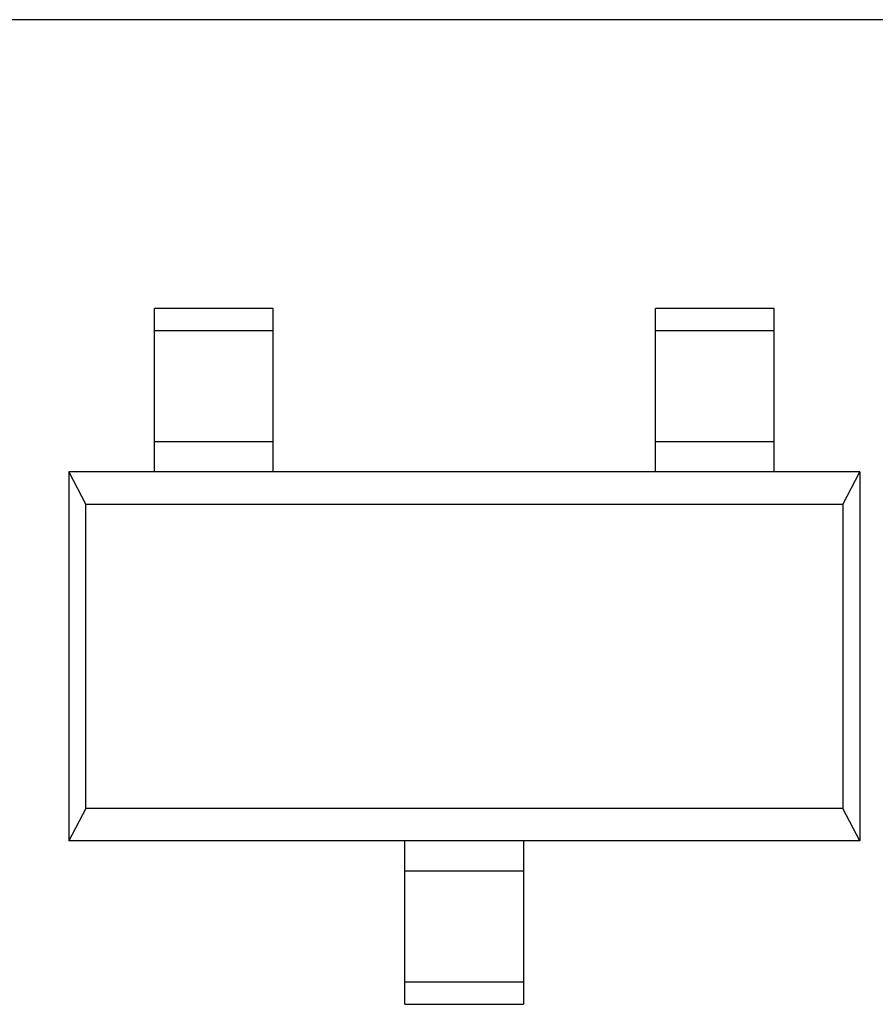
# Model space of a CAD drawing. Header units: inches. Extents: x -16 to 86, y -28 to 28.
# Tile 25 of 39: x 61.59 to 64.83, y -0.82 to 2.92. Entities that reach past the tile are written whole.
import ezdxf

# ---------------------------------------------------------------- set-up
doc = ezdxf.new("R2010")
doc.units = ezdxf.units.IN
doc.header["$LTSCALE"] = 1.21
doc.header["$MEASUREMENT"] = 0
doc.layers.get('0').update_dxf_attribs({"linetype": 'CONTINUOUS'})

msp = doc.modelspace()

# ---------------------------------------------------------------- linework, layer by layer
at = {"color": 6, "linetype": 'Continuous'}
for p, q in [((72.1581, 2.9175), (60.7581, 2.9175)), ((62.0971, 1.2013), (62.0971, 1.8213)), ((62.5471, 1.8213), (62.0971, 1.8213)), ((62.5471, 1.2013), (62.5471, 1.8213)), ((63.9971, 1.2013), (63.9971, 1.8213)), ((64.4471, 1.8213), (63.9971, 1.8213)), ((64.4471, 1.2013), (64.4471, 1.8213)), ((62.0971, 1.7376), (62.5471, 1.7376)), ((63.9971, 1.7376), (64.4471, 1.7376)), ((62.5471, 1.3154), (62.0971, 1.3154)), ((64.4471, 1.3154), (63.9971, 1.3154)), ((61.7721, 1.2013), (61.7721, -0.1987)), ((61.7721, 1.2013), (61.8365, 1.0779)), ((64.7721, 1.2013), (61.7721, 1.2013)), ((64.7077, 1.0779), (64.7721, 1.2013)), ((64.7721, 1.2013), (64.7721, -0.1987)), ((61.8365, -0.0753), (61.8365, 1.0779)), ((64.7077, 1.0779), (61.8365, 1.0779)), ((64.7077, 1.0779), (64.7077, -0.0753)), ((61.8365, -0.0753), (61.7721, -0.1987)), ((64.7077, -0.0753), (61.8365, -0.0753)), ((64.7721, -0.1987), (64.7077, -0.0753)), ((64.7721, -0.1987), (61.7721, -0.1987)), ((63.0471, -0.8187), (63.0471, -0.1987)), ((63.4971, -0.1987), (63.4971, -0.8187)), ((63.0471, -0.3128), (63.4971, -0.3128)), ((63.4971, -0.735), (63.0471, -0.735)), ((63.0471, -0.8187), (63.4971, -0.8187))]:
    msp.add_line(p, q, dxfattribs=at)

doc.saveas('drawing.dxf')
